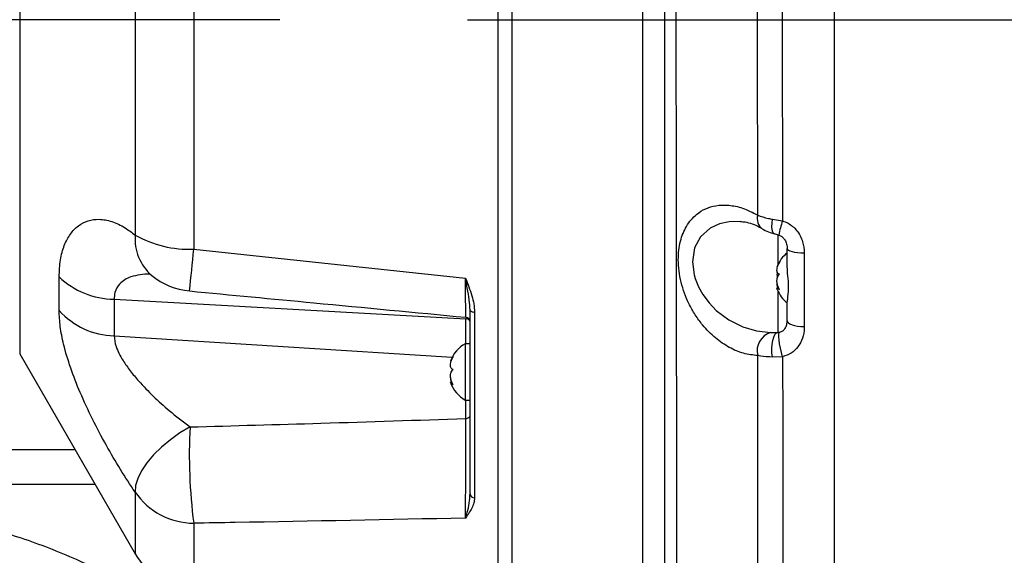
# Model space of a CAD drawing. Extents: x 0 to 16820, y 0 to 11880.
# Tile 23 of 78: x 7736 to 7945, y 6394 to 6508. Entities that reach past the tile are written whole.
import ezdxf

# ---------------------------------------------------------------- set-up
doc = ezdxf.new("R2010")
doc.units = 0
doc.header["$LTSCALE"] = 20
doc.linetypes.add('CENTERX2', pattern=[20.32, 12.7, -2.54, 2.54, -2.54])
doc.layers.get('0').update_dxf_attribs({"linetype": 'CONTINUOUS'})
doc.styles.add('SLDTEXTSTYLE0', font='TXT', dxfattribs={"width": 0.605})
doc.dimstyles.new('SLDDIMSTYLE1', dxfattribs={"dimtxt": 100, "dimasz": 100, "dimexe": 0, "dimexo": 0.0625, "dimgap": 25, "dimtad": 1, "dimdec": 4, "dimlfac": 20, "dimzin": 12, "dimtxsty": 'SLDTEXTSTYLE0', "dimsah": 1, "dimcen": 0.09, "dimadec": 1, "dimazin": 3, "dimtfac": 1, "dimtofl": 0, "dimtmove": 0, "dimatfit": 3, "dimtolj": 1, "dimtzin": 12})

# ---------------------------------------------------------------- blocks, each defined once
blk = doc.blocks.new('_D_3')
at = {"color": 7, "linetype": 'CONTINUOUS'}
for p, q in [((7831.16, 6507.87), (11819.08, 6507.87)), ((4317.75, 5895.41), (3824.45, 5808.43))]:
    blk.add_line(p, q, dxfattribs=at)
blk.add_arc((7791.16, 6507.87), 3997.91, 190, 0, dxfattribs=at)
for points in [[(11789.08, 6507.87), (11772.83, 6408.07), (11802.82, 6407.69)], [(3853.99, 5813.64), (3857.85, 5712.6), (3887.32, 5718.17)]]:
    blk.add_solid(points, dxfattribs=at)
at = {"color": 7, "linetype": 'CONTINUOUS', "insert": (7986.83, 2641.21), "char_height": 100, "attachment_point": 1, "rotation": 5, "style": 'SLDTEXTSTYLE0'}
blk.add_mtext('170°', dxfattribs=at)

msp = doc.modelspace()

# ---------------------------------------------------------------- linework, layer by layer
at = {"color": 7, "linetype": 'CONTINUOUS'}
for p, q in [((7837.6647246, 6381.8716353), (7837.6647246, 6633.8716394)), ((7840.6647232, 6381.8716353), (7840.6647232, 6633.8716394)), ((7909.1647242, 6522.5217056), (7909.1647242, 6507.8716374)), ((7909.1647242, 6507.8716374), (7909.1647242, 6294.8716379)), ((7899.1647263, 6455.6608519), (7899.1647263, 6459.1184801)), ((7897.399952, 6450.6848029), (7897.0686023, 6450.6848029)), ((7831.6647236, 6406.8677447), (7831.6647236, 6446.081294)), ((7899.1647263, 6443.7217883), (7899.1647263, 6447.1206053)), ((7831.6647236, 6438.8518206), (7830.6647253, 6438.8518206)), ((7830.6647253, 6438.8518206), (7830.6647253, 6426.8518186)), ((7735.7986991, 6436.6934321), (7760.3749198, 6394.126164)), ((7827.8452915, 6430.583658), (7827.5225473, 6430.583658)), ((7830.6647253, 6426.8518186), (7831.6647236, 6426.8518186)), ((7751.8616182, 6408.8716379), (7616.1947523, 6408.8716379))]:
    msp.add_line(p, q, dxfattribs=at)
at = {"color": 8, "linetype": 'CONTINUOUS'}
for p, q in [((7772.8418068, 6629.1079691), (7772.8418068, 6458.9713237)), ((7868.4264024, 6380.4199642), (7868.4264024, 6629.3238125)), ((7760.3749198, 6621.6171107), (7760.3749198, 6461.992739)), ((7735.7986991, 6579.0498427), (7735.7986991, 6437.2239805)), ((7909.1647242, 6507.8716374), (7979.9390857, 6507.8716374)), ((7896.0856845, 6465.3661123), (7898.1748645, 6465.0261759)), ((7897.2693955, 6455.8151982), (7897.2693955, 6462.1168135)), ((7772.8418068, 6458.9713237), (7830.6996238, 6452.8112582)), ((7902.8160994, 6458.1775202), (7902.8160994, 6442.4836582)), ((7744.1983906, 6445.920205), (7744.1983906, 6453.082776)), ((7897.2693955, 6441.2723056), (7897.2693955, 6449.9280772)), ((7755.8814337, 6448.3259379), (7830.7518785, 6444.1395721)), ((7755.8814337, 6448.3259379), (7755.8814337, 6440.5415005)), ((7832.6298234, 6445.576465), (7832.6298234, 6406.0425482)), ((7830.7518785, 6438.8518206), (7830.7518785, 6444.1395721)), ((7755.8814337, 6440.5415005), (7827.8679785, 6435.9901792)), ((7735.7986991, 6437.2239805), (7735.7986991, 6436.6934321)), ((7898.2092192, 6436.0746837), (7896.050704, 6435.9949401)), ((7830.7518785, 6422.9272849), (7830.7518785, 6426.8518186)), ((7616.7525773, 6416.3135833), (7747.5650062, 6416.3135833)), ((7760.3749198, 6407.2430677), (7760.3749198, 6394.126164)), ((7772.8418068, 6400.6160295), (7772.8418068, 6386.6353056))]:
    msp.add_line(p, q, dxfattribs=at)
at = {"color": 7, "linetype": 'CENTERX2'}
msp.add_line((7791.1647235, 6507.8716374), (6833.3630896, 6507.8716374), dxfattribs=at)
at = {"color": 8, "linetype": 'CONTINUOUS', "flags": 128}
for points in [[(7889.2431905, 6464.8565448), (7886.8363475, 6464.825081), (7884.7756659, 6464.3798305), (7882.8203281, 6463.49022), (7880.7057788, 6461.6115226), (7879.4475322, 6459.241627), (7878.9927264, 6456.3127815), (7879.3524628, 6453.5275346), (7879.587007, 6452.7146539), (7880.2784209, 6450.9901761), (7881.1971148, 6449.3463843), (7882.5383459, 6447.543504), (7884.0838944, 6445.9515943), (7886.7679437, 6443.9296967), (7889.7050445, 6442.4507267), (7892.6694145, 6441.5608144), (7895.703723, 6441.2230945), (7895.703723, 6441.2230945)], [(7896.4661558, 6462.258233), (7896.3295941, 6462.3241148), (7896.1217527, 6462.6071325), (7895.9883799, 6463.0833662), (7895.9367995, 6463.7266828), (7895.9698354, 6464.5017779), (7896.0856845, 6465.3661123)], [(7899.1647263, 6459.1184801), (7899.2333015, 6458.9443228), (7899.4366949, 6458.7761371), (7899.7679179, 6458.6196935), (7900.2156158, 6458.4803491), (7900.7644405, 6458.3628869), (7901.3955717, 6458.2713342), (7902.0873656, 6458.2088313), (7902.8160994, 6458.1775202)], [(7831.6647236, 6446.081294), (7831.6830968, 6445.9849096), (7831.7375382, 6445.8920679), (7831.8260548, 6445.8061776), (7831.9453833, 6445.7303977), (7832.0911464, 6445.6675111), (7832.2579873, 6445.6198311), (7832.439774, 6445.5891049), (7832.6298234, 6445.576465)], [(7899.1647263, 6443.7217883), (7899.2333015, 6443.4926233), (7899.4366949, 6443.2713262), (7899.7679179, 6443.0654741), (7900.2156158, 6442.8821227), (7900.7644405, 6442.7275679), (7901.3955717, 6442.6070994), (7902.0873656, 6442.5248599), (7902.8160994, 6442.4836582)], [(7896.050704, 6435.9949401), (7895.9339236, 6436.9096405), (7895.9017669, 6437.844517), (7895.9560146, 6438.7483394), (7896.0936789, 6439.5715988), (7896.30722, 6440.2691967), (7896.5849479, 6440.8029116), (7896.9116335, 6441.1434999), (7897.2693955, 6441.2723056)], [(7898.2092192, 6436.0746837), (7897.9581122, 6436.9735962), (7897.7409129, 6437.8986901), (7897.5698997, 6438.7976697), (7897.4547287, 6439.6197146), (7897.4019264, 6440.3183556), (7897.4144657, 6440.854097), (7897.4916463, 6441.1966449), (7897.6290946, 6441.3266427)], [(7830.7518785, 6422.9272849), (7830.9340638, 6422.9456878), (7831.1070104, 6422.9824266), (7831.2647951, 6423.0362422), (7831.4020013, 6423.1052792), (7831.5139239, 6423.1871835), (7831.5967296, 6423.2791385), (7831.6475798, 6423.3780003), (7831.6647236, 6423.4803638)], [(7772.0579648, 6421.1348093), (7769.9218051, 6419.8477066), (7767.8818752, 6418.3937779), (7765.9951815, 6416.8136663), (7764.3144478, 6415.1515162), (7762.8866446, 6413.4537822), (7761.7516697, 6411.7679096), (7760.941244, 6410.1410082), (7760.4780116, 6408.6185491), (7760.3749198, 6407.2430677)]]:
    msp.add_lwpolyline(points, dxfattribs=at)
at = {"color": 7, "linetype": 'CONTINUOUS'}
for centre, radius, start, end in [((7791.1647235, 6507.8716374), 3487, 190, 170), ((7791.1647235, 6507.8716374), 1348, 190, 170), ((7903.5637053, 6452.7522483), 7, 128.934088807, 158.314093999), ((7773.3653001, 6465.0178429), 15, 230.864348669, 264.580739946), ((7903.5637053, 6452.9910265), 7, 201.761895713, 231.065911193), ((7830.6647265, 6443.4882065), 0.9999984, 0.09170361, 84.975782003), ((7834.0637053, 6432.7324287), 7, 119.049747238, 159.207406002), ((7834.0637053, 6432.9712068), 7, 200.839555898, 240.950252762), ((7773.3653001, 6401.6261659), 15, 210, 268)]:
    msp.add_arc(centre, radius, start, end, dxfattribs=at)
at = {"color": 8, "linetype": 'CONTINUOUS'}
for centre, radius, start, end in [((7895.4602089, 6465.4655984), 2.6686154, 163.152856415, 233.141540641), ((7922.1809039, 6457.1973285), 25.2503619, 161.937821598, 169.029826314), ((7770.7501554, 6461.2125373), 10.4045293, 175.699539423, 228.80819352), ((7772.0226693, 6482.8224028), 23.8651411, 240.786495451, 271.966983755), ((7332.4985311, 6498.7482982), 442.1361874, 353.680986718, 354.838381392), ((7756.0625197, 6465.496196), 17.171213, 226.296122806, 269.395752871), ((7756.2791491, 6456.7830519), 16.2464202, 221.961429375, 268.597248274), ((7830.8436342, 6443.2983887), 0.8461729, 13.985605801, 96.225175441), ((7896.8131721, 6437.3508511), 4.028045, 105.987709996, 194.804094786), ((7885.2734274, 6415.1854143), 113.3716732, 176.991912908, 187.383494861), ((7773.0168119, 6415.9852215), 15.3701883, 214.664733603, 269.347615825), ((7832.5785831, 6406.9595799), 0.9184622, 185.738481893, 273.198150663)]:
    msp.add_arc(centre, radius, start, end, dxfattribs=at)
for points, knots in [([(7874.8883207, 6992.393235), (7874.8888293, 6992.3903569), (7874.8921279, 6992.3716872), (7874.907034, 6991.8598752), (7874.9376182, 6990.6581664), (7874.9748259, 6988.6551896), (7875.0090757, 6986.0397313), (7875.0449108, 6982.7036204), (7875.0814423, 6978.6650445), (7875.119009, 6973.9324234), (7875.1575159, 6968.5543834), (7875.1963465, 6962.5766752), (7875.2351105, 6956.0334176), (7875.2732532, 6948.9456588), (7875.3101214, 6941.3705118), (7875.3451975, 6933.378718), (7875.3774494, 6925.068876), (7875.4075688, 6916.4322536), (7875.4347145, 6907.5457529), (7875.4564338, 6898.4955714), (7875.4717105, 6889.3665387), (7875.4803033, 6867.5413118), (7875.4679739, 6799.6132696), (7875.4754248, 6704.6511142), (7875.476838, 6619.334255), (7875.4738301, 6577.1754034), (7875.4708505, 6559.1164512), (7875.4708749, 6541.0461524), (7875.4764304, 6522.9542929), (7875.4922004, 6505.6473923), (7875.5131765, 6489.1447518), (7875.5318697, 6473.5678295), (7875.5508002, 6458.2303922), (7875.5693735, 6443.2606383), (7875.5873907, 6428.7618724), (7875.6045891, 6414.8079815), (7875.6208987, 6401.5072915), (7875.6361445, 6388.9683689), (7875.6502923, 6377.2929931), (7875.6633914, 6366.5278661), (7875.6752307, 6356.7568057), (7875.685714, 6348.0666663), (7875.694665, 6340.542517), (7875.7021789, 6334.1960109), (7875.7082108, 6329.0724635), (7875.7124335, 6325.5056759), (7875.7151713, 6323.2554929), (7875.7168291, 6321.8440258), (7875.716934, 6321.7290946), (7875.7169892, 6321.668694)], [0, 0, 0, 0, 0.00247169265, 0.01603312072, 0.02958798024, 0.04042775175, 0.05130651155, 0.06218502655, 0.07302469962, 0.0838446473, 0.09470279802, 0.10556108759, 0.11638088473, 0.12724629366, 0.13815093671, 0.14905549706, 0.15992091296, 0.17070113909, 0.18151522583, 0.19237564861, 0.20325285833, 0.21408620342, 0.26992211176, 0.44443552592, 0.55141168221, 0.57282048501, 0.59424358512, 0.61565788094, 0.63704955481, 0.65843198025, 0.67695324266, 0.69554077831, 0.71412818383, 0.73264935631, 0.75116919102, 0.76975520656, 0.78834144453, 0.80686126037, 0.82539735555, 0.84399963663, 0.86260210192, 0.88113818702, 0.89967684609, 0.91828181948, 0.93688695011, 0.95542566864, 0.96976890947, 0.98411243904, 1, 1, 1, 1]), ([(7892.9061269, 6466.2390149), (7892.90365, 6470.7912928), (7892.8986852, 6479.9163811), (7892.8939204, 6493.8547302), (7892.8878614, 6507.957096), (7892.88303, 6517.400045), (7892.8806086, 6522.1325609)], [0, 0, 0, 0, 0.2471397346, 0.4953941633, 0.7471070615, 1, 1, 1, 1]), ([(7898.1044118, 6522.3175914), (7898.1104748, 6517.5781572), (7898.1226289, 6508.0773563), (7898.1399546, 6493.7316735), (7898.1561226, 6479.3291999), (7898.1686072, 6469.8014597), (7898.1748645, 6465.0261759)], [0, 0, 0, 0, 0.2470676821, 0.4952787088, 0.7470347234, 1, 1, 1, 1]), ([(7892.9188375, 6436.3216257), (7891.91017, 6436.4334837), (7889.8928374, 6436.6571993), (7886.8391376, 6437.9611239), (7883.8805886, 6439.9619025), (7881.4476805, 6442.394359), (7879.577501, 6444.951431), (7878.2813211, 6447.2426527), (7877.2825391, 6449.5970071), (7876.5636251, 6451.9324458), (7876.1142548, 6454.349436), (7875.9584161, 6456.6670263), (7876.0843145, 6458.7939347), (7876.4282479, 6460.6861723), (7876.9846152, 6462.3862879), (7877.7452042, 6463.9368091), (7878.7124074, 6465.293073), (7880.0573645, 6466.6144636), (7881.7990028, 6467.6767977), (7884.1099636, 6468.37632), (7886.7522459, 6468.450256), (7889.7792338, 6467.844749), (7891.8279194, 6466.7927001), (7892.9061269, 6466.2390149)], [0, 0, 0, 0, 0.0677563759, 0.1355125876, 0.203524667, 0.2714367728, 0.3145645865, 0.3576472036, 0.3931086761, 0.4285388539, 0.4642001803, 0.4998426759, 0.5311691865, 0.5625049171, 0.5935361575, 0.6245857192, 0.659364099, 0.6941658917, 0.7462647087, 0.7984245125, 0.863193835, 0.9279999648, 1, 1, 1, 1]), ([(7892.9061269, 6466.2390149), (7893.6277391, 6465.9824389), (7894.5862365, 6465.6416362), (7895.7885436, 6465.420712), (7896.0856845, 6465.3661123)], [0, 0, 0, 0, 0.7528577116, 1, 1, 1, 1]), ([(7744.1983906, 6453.082776), (7744.2548414, 6454.32417), (7744.3677535, 6456.807185), (7745.2239201, 6459.8686466), (7746.5340773, 6462.310737), (7748.2638696, 6464.0917242), (7750.3360495, 6465.1473942), (7752.7448773, 6465.4886122), (7755.4060886, 6464.9920415), (7758.0078843, 6463.7950208), (7759.6667586, 6462.5319392), (7760.3749198, 6461.992739)], [0, 0, 0, 0, 0.10885910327, 0.21773809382, 0.32632152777, 0.43494813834, 0.54728266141, 0.65965578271, 0.78362816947, 0.90763246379, 1, 1, 1, 1]), ([(7898.1748645, 6465.0261759), (7898.5840672, 6464.8726494), (7899.7318776, 6464.4420087), (7901.389281, 6462.9812166), (7902.6181706, 6460.701526), (7902.7528502, 6458.9840794), (7902.8160994, 6458.1775202)], [0, 0, 0, 0, 0.1462728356, 0.4102941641, 0.7230582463, 1, 1, 1, 1]), ([(7763.5896963, 6453.6150045), (7763.5538945, 6453.620414), (7762.7896139, 6453.7358942), (7761.3954625, 6453.544391), (7759.6000138, 6453.1879893), (7758.1387494, 6452.4999643), (7756.8840091, 6451.4920112), (7756.0203882, 6450.0962051), (7755.9199733, 6448.8169291), (7755.8814337, 6448.3259379)], [0, 0, 0, 0, 0.0092548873, 0.1975688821, 0.3888576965, 0.530666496, 0.6756189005, 0.8755012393, 1, 1, 1, 1]), ([(7830.6996238, 6452.8112582), (7830.7024366, 6452.8040397), (7831.186316, 6451.562233), (7831.8766634, 6449.7576226), (7832.5138036, 6447.3425125), (7832.5909725, 6446.1678516), (7832.6298234, 6445.576465)], [0, 0, 0, 0, 0.003016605, 0.5189544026, 0.757816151, 1, 1, 1, 1]), ([(7830.7597575, 6444.5245511), (7830.7593843, 6444.5281399), (7830.7584833, 6444.5368034), (7830.7539876, 6445.0408939), (7830.7468457, 6445.9543951), (7830.7373766, 6447.2537909), (7830.725792, 6448.9124435), (7830.7131447, 6450.7718785), (7830.7039048, 6452.1655509), (7830.6996238, 6452.8112582)], [0, 0, 0, 0, 0.108377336, 0.2616242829, 0.4106137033, 0.5639003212, 0.7134044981, 0.8672164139, 1, 1, 1, 1]), ([(7831.6647236, 6446.081294), (7831.6422733, 6446.5785415), (7831.5849355, 6447.8485061), (7831.207816, 6450.0620464), (7830.8738131, 6451.8647928), (7830.701042, 6452.8035524), (7830.6996238, 6452.8112582)], [0, 0, 0, 0, 0.2413163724, 0.6163193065, 0.9968505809, 1, 1, 1, 1]), ([(7760.3749198, 6407.2430677), (7759.3343438, 6408.8185662), (7757.2533848, 6411.9692709), (7754.1724103, 6417.2459904), (7751.2489062, 6422.7667806), (7748.6660375, 6428.3153237), (7746.5644802, 6433.7064781), (7745.1530803, 6438.4414851), (7744.3451025, 6442.5647114), (7744.247292, 6444.8017662), (7744.1983906, 6445.920205)], [0, 0, 0, 0, 0.1354898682, 0.2709545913, 0.406820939, 0.5426094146, 0.6698553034, 0.797017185, 0.8985166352, 1, 1, 1, 1]), ([(7895.703723, 6441.2230945), (7895.8059932, 6441.2227012), (7896.2672059, 6441.2209273), (7896.8307853, 6441.2498198), (7897.2693955, 6441.2723056)], [0, 0, 0, 0, 0.221742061, 1, 1, 1, 1]), ([(7902.8160994, 6442.4836582), (7902.8152021, 6442.3944338), (7902.80673, 6441.5520045), (7902.542612, 6440.0284643), (7901.5591024, 6438.1811246), (7900.1042593, 6436.7548876), (7898.8400497, 6436.3011134), (7898.2092192, 6436.0746837)], [0, 0, 0, 0, 0.0316673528, 0.2989934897, 0.5417914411, 0.7713575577, 1, 1, 1, 1]), ([(7755.8814337, 6440.5415005), (7755.9671706, 6439.8027548), (7756.1050986, 6438.6143081), (7756.9140353, 6436.793326), (7757.9022189, 6435.0441182), (7759.3117728, 6433.0504089), (7761.4575048, 6430.4726888), (7764.2393803, 6427.6079346), (7767.9205664, 6424.2679581), (7770.5670607, 6422.2638338), (7772.0579648, 6421.1348093)], [0, 0, 0, 0, 0.1098140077, 0.1766617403, 0.2454305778, 0.3465691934, 0.4504196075, 0.614367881, 0.7827539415, 1, 1, 1, 1]), ([(7892.9408689, 6387.1047667), (7892.9404487, 6387.9983781), (7892.9383655, 6392.4292161), (7892.9336812, 6400.6573332), (7892.9300548, 6412.0854766), (7892.9253357, 6423.9611232), (7892.9210066, 6432.1958362), (7892.9188375, 6436.3216257)], [0, 0, 0, 0, 0.05884513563, 0.29177477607, 0.52562880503, 0.76232860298, 1, 1, 1, 1]), ([(7896.050704, 6435.9949401), (7895.1581954, 6436.046504), (7893.9962971, 6436.1136316), (7893.1216315, 6436.2824782), (7892.9188375, 6436.3216257)], [0, 0, 0, 0, 0.76814692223, 1, 1, 1, 1]), ([(7898.2092192, 6436.0746837), (7898.2145192, 6431.9184671), (7898.2251407, 6423.5891399), (7898.2392082, 6411.4549375), (7898.2516838, 6399.6195915), (7898.2630052, 6390.8442088), (7898.2687364, 6386.0387277), (7898.2700531, 6384.9346137)], [0, 0, 0, 0, 0.2300867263, 0.4611086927, 0.6950262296, 0.9299288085, 1, 1, 1, 1]), ([(7772.0579648, 6421.1348093), (7781.3510358, 6421.3868704), (7800.9153343, 6421.9175237), (7820.4803005, 6422.5796628), (7830.7518785, 6422.9272849)], [0, 0, 0, 0, 0.475001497, 1, 1, 1, 1]), ([(7830.6996238, 6401.7060271), (7830.7035104, 6402.0678875), (7830.7123212, 6402.888222), (7830.7247763, 6404.524174), (7830.7365643, 6406.5438803), (7830.746262, 6408.8060822), (7830.7536801, 6411.2266562), (7830.7585084, 6413.7427549), (7830.7607397, 6416.2774932), (7830.7601552, 6418.7571627), (7830.7572597, 6421.0065432), (7830.7535644, 6422.3255261), (7830.7518785, 6422.9272849)], [0, 0, 0, 0, 0.08229766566, 0.1865681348, 0.29083320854, 0.3950634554, 0.49928945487, 0.60298856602, 0.70668639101, 0.81000071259, 0.91331674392, 1, 1, 1, 1]), ([(7830.6996238, 6401.7060271), (7830.701042, 6401.710352), (7830.8706877, 6402.2277153), (7831.2056792, 6403.385838), (7831.5843091, 6405.1530048), (7831.6422388, 6406.3882849), (7831.6647236, 6406.8677447)], [0, 0, 0, 0, 0.0031618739, 0.3782365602, 0.7586696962, 1, 1, 1, 1]), ([(7832.6298234, 6406.0425482), (7832.5920958, 6405.6675241), (7832.5159152, 6404.9102648), (7831.8805993, 6403.4386038), (7831.1846329, 6402.3941715), (7830.7024365, 6401.7100178), (7830.6996238, 6401.7060271)], [0, 0, 0, 0, 0.2382247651, 0.4810302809, 0.9969728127, 1, 1, 1, 1]), ([(7701.7907773, 6404.1282183), (7701.7907972, 6404.1282158), (7706.1786152, 6403.5797382), (7713.6127577, 6403.2051315), (7725.8162563, 6400.638189), (7737.6394146, 6397.161262), (7748.6318915, 6392.743969), (7758.6160727, 6387.7341774), (7767.6520484, 6382.2954455), (7776.4176051, 6376.1473734), (7781.9174201, 6371.4432759), (7784.6746503, 6369.0849638)], [0, 0, 0, 0, 0.0000006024, 0.1330411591, 0.267014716, 0.4039211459, 0.5418375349, 0.654905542, 0.768543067, 0.8839633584, 1, 1, 1, 1]), ([(7830.6996238, 6401.7060271), (7814.3640016, 6401.372091), (7795.0786345, 6400.9778556), (7775.7917793, 6400.6640299), (7772.8418068, 6400.6160295)], [0, 0, 0, 0, 0.84704751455, 1, 1, 1, 1]), ([(7774.3805491, 6361.9591987), (7771.8704792, 6364.1060557), (7766.8377032, 6368.4105772), (7758.7362537, 6374.1220269), (7750.2417135, 6379.2635976), (7740.9297788, 6383.9486864), (7730.8258164, 6388.0279838), (7719.8820146, 6391.3135238), (7708.5931284, 6393.6722465), (7700.8994299, 6394.3341142), (7697.0386182, 6394.6662492)], [0, 0, 0, 0, 0.11310721, 0.2267838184, 0.3422151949, 0.4582411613, 0.5913141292, 0.7252950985, 0.8621490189, 1, 1, 1, 1])]:
    msp.add_open_spline(points, degree=3, knots=knots, dxfattribs=at)
at = {"color": 7, "linetype": 'CONTINUOUS'}
for points, knots in [([(7873.1647258, 6329.0658391), (7873.1647258, 6329.1229671), (7873.1647258, 6329.2315613), (7873.1647258, 6330.5835477), (7873.1647258, 6332.7295802), (7873.1647258, 6336.0964718), (7873.1647258, 6340.9396469), (7873.1647258, 6347.0409024), (7873.1647258, 6354.293964), (7873.1647258, 6362.5830744), (7873.1647258, 6371.8687256), (7873.1647258, 6382.2378919), (7873.1647258, 6393.4960061), (7873.1647258, 6405.4812915), (7873.1647258, 6418.149533), (7873.1647258, 6431.6143843), (7873.1647258, 6445.6035613), (7873.1647258, 6459.9376211), (7873.1647258, 6474.5746481), (7873.1647258, 6489.627986), (7873.1647258, 6504.7816161), (7873.1647258, 6519.8184051), (7873.1647258, 6539.578472), (7873.1647258, 6574.2154807), (7873.1647258, 6643.466786), (7873.1647258, 6732.8817028), (7873.1647258, 6812.8378463), (7873.1647258, 6858.3858535), (7873.1647258, 6876.9431885), (7873.1647258, 6888.2268877), (7873.1647258, 6897.2347438), (7873.1647258, 6905.9805819), (7873.1647258, 6914.3248089), (7873.1647258, 6922.4008116), (7873.1647258, 6930.1584303), (7873.1647258, 6937.6471368), (7873.1647258, 6944.8010485), (7873.1647258, 6951.4965704), (7873.1647258, 6957.6908122), (7873.1647258, 6963.3450516), (7873.1647258, 6968.4676318), (7873.1647258, 6972.9647826), (7873.1647258, 6976.8119643), (7873.1647258, 6979.9900771), (7873.1647258, 6982.5022106), (7873.1647258, 6984.127328), (7873.1647258, 6985.2868865), (7873.1647258, 6985.6583379), (7873.1647258, 6985.6146525), (7873.1647258, 6985.5965472)], [0, 0, 0, 0, 0.0156631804, 0.0297740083, 0.0439448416, 0.0619322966, 0.0800444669, 0.0985505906, 0.1171930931, 0.1351822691, 0.1532965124, 0.1718048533, 0.1904493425, 0.2084311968, 0.2265376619, 0.2450375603, 0.2636731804, 0.2816645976, 0.2997808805, 0.3182916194, 0.3369388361, 0.3549223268, 0.3729574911, 0.4090280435, 0.4811691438, 0.6254513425, 0.734999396, 0.7726710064, 0.7915067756, 0.8026549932, 0.8138075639, 0.8243497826, 0.8349688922, 0.8452360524, 0.8556001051, 0.8660374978, 0.8765493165, 0.8871379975, 0.8975021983, 0.9079402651, 0.9184529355, 0.929042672, 0.9393996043, 0.9498301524, 0.9603349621, 0.9709167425, 0.9783899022, 0.9910437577, 1, 1, 1, 1]), ([(7889.2406796, 6464.877384), (7889.5647089, 6464.8601424), (7890.3532765, 6464.8181827), (7891.7218989, 6464.416936), (7892.9519853, 6463.9217921), (7893.6688495, 6463.4610393), (7893.8542803, 6463.3418566)], [0, 0, 0, 0, 0.233605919, 0.5685103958, 0.8883868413, 1, 1, 1, 1]), ([(7893.8639437, 6463.3384405), (7893.9598049, 6463.279743), (7894.4774489, 6462.9627805), (7895.3394018, 6462.5732927), (7896.1719312, 6462.362326), (7896.4774062, 6462.2849173)], [0, 0, 0, 0, 0.1257848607, 0.67922947, 1, 1, 1, 1]), ([(7896.4658578, 6462.2579201), (7896.5083614, 6462.2468398), (7896.8241912, 6462.1645058), (7897.2232254, 6462.0546435), (7897.5588853, 6461.9523006), (7897.5988005, 6461.9401305)], [0, 0, 0, 0, 0.1205024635, 0.8954140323, 1, 1, 1, 1]), ([(7897.3943492, 6461.9894719), (7897.4306666, 6461.9823398), (7897.670783, 6461.9351852), (7898.1082792, 6461.6538941), (7898.6471421, 6461.1096708), (7899.0363071, 6460.2874274), (7899.1788627, 6459.5844453), (7899.1564686, 6459.1743445), (7899.1530065, 6459.1109439)], [0, 0, 0, 0, 0.0293051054, 0.19375373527, 0.39142138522, 0.64576846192, 0.94523665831, 1, 1, 1, 1]), ([(7897.5720455, 6456.2244027), (7897.4234555, 6455.9948381), (7897.1660018, 6455.597084), (7897.0037948, 6455.216147), (7896.9787436, 6455.0533969), (7897.0498635, 6455.0733887), (7897.0686023, 6455.0786561)], [0, 0, 0, 0, 0.36632565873, 0.63471254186, 0.90375346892, 1, 1, 1, 1]), ([(7897.5720455, 6453.6781258), (7897.4241511, 6453.7160551), (7897.1679179, 6453.7817693), (7896.9984103, 6454.1835299), (7896.9924367, 6454.6912574), (7897.1354618, 6455.3000693), (7897.349022, 6455.8236234), (7897.5173601, 6456.1261315), (7897.5720455, 6456.2244027)], [0, 0, 0, 0, 0.2355819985, 0.4081556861, 0.5811628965, 0.7450738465, 0.917186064, 1, 1, 1, 1]), ([(7763.2100576, 6453.8655638), (7763.2141444, 6453.8634068), (7763.2238856, 6453.8582655), (7763.4842138, 6453.7067534), (7763.7885206, 6453.4607695), (7763.9148452, 6453.358656)], [0, 0, 0, 0, 0.2971260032, 0.7082212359, 1, 1, 1, 1]), ([(7897.0680063, 6454.1060573), (7897.0515607, 6454.0377774), (7896.980069, 6453.7409532), (7896.9858598, 6453.2888787), (7897.0709056, 6452.9855537), (7897.1028452, 6452.8716377)], [0, 0, 0, 0, 0.1572264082, 0.6834900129, 1, 1, 1, 1]), ([(7897.5720455, 6450.3253608), (7897.4241493, 6450.591925), (7897.1679041, 6451.0537746), (7896.9984159, 6451.8462796), (7896.9924294, 6452.5233355), (7897.1354843, 6453.1052566), (7897.3489986, 6453.4723164), (7897.5173588, 6453.6276653), (7897.5720455, 6453.6781258)], [0, 0, 0, 0, 0.2355723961, 0.4081531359, 0.581160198, 0.745063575, 0.9171915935, 1, 1, 1, 1]), ([(7899.1647263, 6447.1206053), (7899.1710663, 6447.2806251), (7899.195932, 6447.9082278), (7899.4372681, 6449.3632184), (7899.5188774, 6451.5665472), (7899.2690276, 6453.7609004), (7899.1976195, 6455.0616698), (7899.1647263, 6455.6608519)], [0, 0, 0, 0, 0.0834330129, 0.3272268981, 0.5722456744, 0.8029606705, 1, 1, 1, 1]), ([(7897.0680063, 6451.637218), (7897.0515604, 6451.6044333), (7896.9800885, 6451.461954), (7896.985865, 6451.1119184), (7897.0709045, 6450.7828354), (7897.1028452, 6450.6592325)], [0, 0, 0, 0, 0.1572680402, 0.6834715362, 1, 1, 1, 1]), ([(7771.9481376, 6450.0809296), (7780.7681281, 6449.2457741), (7800.3720538, 6447.3894993), (7819.9729773, 6445.510809), (7830.7552611, 6444.4773591)], [0, 0, 0, 0, 0.44990940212, 1, 1, 1, 1]), ([(7897.0692878, 6450.399915), (7897.0519751, 6450.4369599), (7896.9782895, 6450.5946285), (7897.0009724, 6450.6387588), (7897.0183258, 6450.6725206)], [0, 0, 0, 0, 0.2349540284, 1, 1, 1, 1]), ([(7897.0686023, 6450.6646155), (7897.0922406, 6450.6657516), (7897.1557346, 6450.6688031), (7897.3504668, 6450.5184093), (7897.51771, 6450.3727001), (7897.5720455, 6450.3253608)], [0, 0, 0, 0, 0.2859214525, 0.7680037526, 1, 1, 1, 1]), ([(7897.6290946, 6441.3266427), (7897.8426424, 6441.4052982), (7898.2945969, 6441.5717655), (7898.7722073, 6442.0808251), (7899.0951261, 6442.7729593), (7899.1618406, 6443.3439026), (7899.1644243, 6443.6822332), (7899.1647263, 6443.7217883)], [0, 0, 0, 0, 0.1827723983, 0.386821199, 0.6336970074, 0.9571746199, 1, 1, 1, 1]), ([(7897.2693955, 6441.2723056), (7897.3621293, 6441.2803698), (7897.474951, 6441.2901809), (7897.6057974, 6441.3211318), (7897.6290946, 6441.3266427)], [0, 0, 0, 0, 0.821949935, 1, 1, 1, 1]), ([(7828.0720425, 6436.0996953), (7827.9228601, 6435.8862521), (7827.6643829, 6435.5164352), (7827.5083081, 6435.2074854), (7827.4720706, 6435.0917393), (7827.5211213, 6435.1217319), (7827.5225473, 6435.1226038)], [0, 0, 0, 0, 0.4017538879, 0.6960886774, 0.9911652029, 1, 1, 1, 1]), ([(7828.0720425, 6433.3461768), (7827.9241535, 6433.4098591), (7827.6679489, 6433.5201832), (7827.4984026, 6433.9822867), (7827.4924467, 6434.5322816), (7827.6354522, 6435.1675341), (7827.8490226, 6435.6999979), (7828.0173585, 6436.0016904), (7828.0720425, 6436.0996953)], [0, 0, 0, 0, 0.2355993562, 0.4081548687, 0.5811519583, 0.7450758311, 0.9171877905, 1, 1, 1, 1]), ([(7828.0720425, 6430.0982973), (7827.9241486, 6430.3737522), (7827.6679047, 6430.8510109), (7827.498411, 6431.6396087), (7827.4924412, 6432.2962884), (7827.63547, 6432.8423926), (7827.849004, 6433.1724088), (7828.0173575, 6433.303572), (7828.0720425, 6433.3461768)], [0, 0, 0, 0, 0.2355661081, 0.4081467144, 0.5811419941, 0.7450632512, 0.9171907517, 1, 1, 1, 1]), ([(7827.5224318, 6431.6679707), (7827.5130635, 6431.5012479), (7827.4943221, 6431.1677174), (7827.5758178, 6430.7268369), (7827.6691018, 6430.5004331), (7827.6781601, 6430.4784483)], [0, 0, 0, 0, 0.4743581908, 0.9489579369, 1, 1, 1, 1]), ([(7827.5224243, 6430.484379), (7827.511053, 6430.5304811), (7827.488267, 6430.6228611), (7827.6373959, 6430.5241646), (7827.8487764, 6430.3245435), (7828.0172958, 6430.1537747), (7828.0720425, 6430.0982973)], [0, 0, 0, 0, 0.2805471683, 0.5621638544, 0.857760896, 1, 1, 1, 1])]:
    msp.add_open_spline(points, degree=3, knots=knots, dxfattribs=at)

# ---------------------------------------------------------------- dimensions: what is measured, and where the dimension line sits
dim = msp.add_angular_dim_2l(base=(8139.6056329, 2525.1738183), line1=((4357.1400888, 5902.3604418), (6463.6438724, 6273.7938939)), line2=((6833.3630896, 6507.8716374), (7791.1647235, 6507.8716374)), dimstyle='SLDDIMSTYLE1', dxfattribs=at)
dim.commit()
dim.dimension.update_dxf_attribs({"geometry": '_D_3', "text_midpoint": (8139.6056329, 2525.1738183), "dimtype": 162})

doc.saveas('drawing.dxf')
